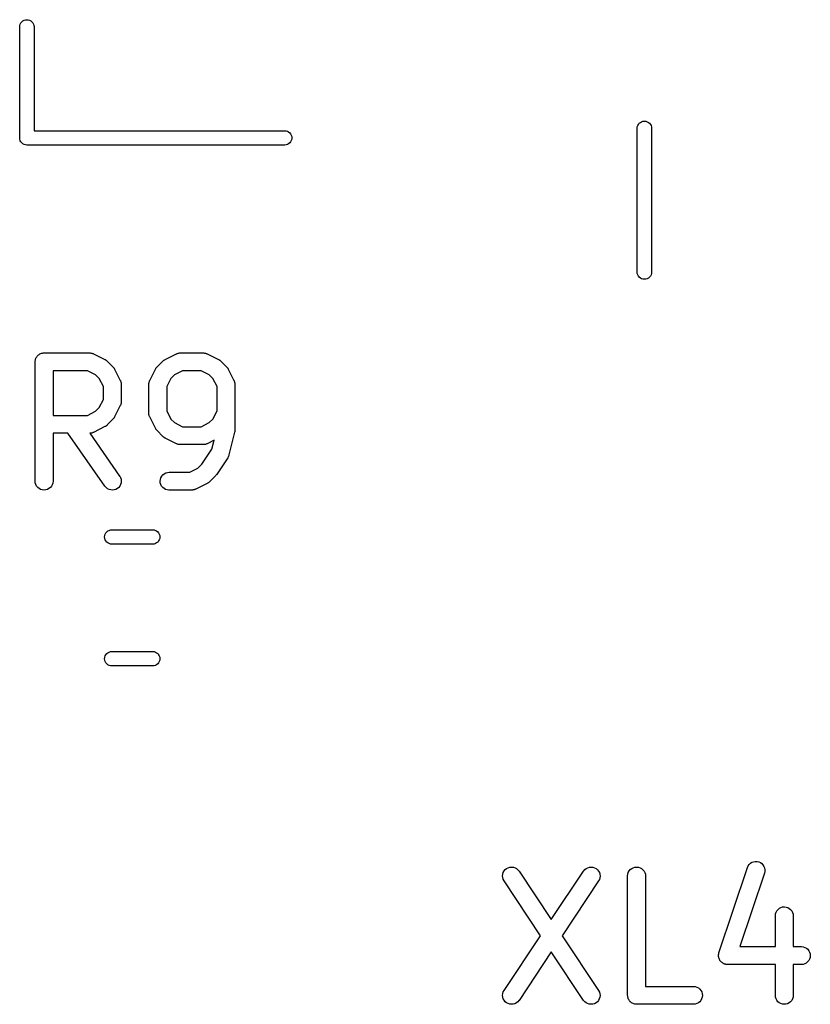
# Model space of a CAD drawing. Extents: x 0.02 to 3.89, y 0.07 to 3.88.
# Tile 30 of 172: x 1.96 to 2.22, y 1.06 to 1.38. Entities that reach past the tile are written whole.
import ezdxf

# ---------------------------------------------------------------- set-up
doc = ezdxf.new("R2010")
doc.units = 0
doc.header["$MEASUREMENT"] = 0
doc.layers.add('BLACK', color=7, linetype='CONTINUOUS')

msp = doc.modelspace()

# ---------------------------------------------------------------- linework, layer by layer
at = {"layer": 'BLACK', "linetype": 'CONTINUOUS'}
for p, q in [((1.95809, 1.38053), (1.95812, 1.38087)), ((1.95809, 1.34391), (1.95809, 1.38053)), ((1.95812, 1.38087), (1.95826, 1.38132)), ((1.95826, 1.38132), (1.95848, 1.38173)), ((1.95848, 1.38173), (1.95877, 1.38209)), ((1.95877, 1.38209), (1.95913, 1.38238)), ((1.95913, 1.38238), (1.95954, 1.3826)), ((1.95954, 1.3826), (1.95999, 1.38274)), ((1.95999, 1.38274), (1.96045, 1.38278)), ((1.96045, 1.38278), (1.96091, 1.38274)), ((1.96091, 1.38274), (1.96136, 1.3826)), ((1.96136, 1.3826), (1.96177, 1.38238)), ((1.96177, 1.38238), (1.96213, 1.38209)), ((1.96213, 1.38209), (1.96242, 1.38173)), ((1.96242, 1.38173), (1.96264, 1.38132)), ((1.96264, 1.38132), (1.96278, 1.38087)), ((1.96278, 1.38087), (1.96281, 1.38053)), ((1.96281, 1.38053), (1.96281, 1.34616)), ((2.16198, 1.34784), (2.1622, 1.34825)), ((2.1622, 1.34825), (2.16249, 1.34861)), ((2.16249, 1.34861), (2.16285, 1.34891)), ((2.16285, 1.34891), (2.16326, 1.34912)), ((2.16326, 1.34912), (2.16371, 1.34926)), ((2.16371, 1.34926), (2.16417, 1.34931)), ((2.16417, 1.34931), (2.16464, 1.34926)), ((2.16464, 1.34926), (2.16508, 1.34912)), ((2.16508, 1.34912), (2.16549, 1.34891)), ((2.16549, 1.34891), (2.16585, 1.34861)), ((2.16585, 1.34861), (2.16615, 1.34825)), ((2.16615, 1.34825), (2.16637, 1.34784)), ((1.96281, 1.34616), (2.0456, 1.34616)), ((2.0456, 1.34616), (2.04595, 1.34612)), ((2.04595, 1.34612), (2.0464, 1.34599)), ((2.0464, 1.34599), (2.04681, 1.34577)), ((2.04681, 1.34577), (2.04717, 1.34547)), ((2.04717, 1.34547), (2.04746, 1.34511)), ((2.04746, 1.34511), (2.04768, 1.3447)), ((2.04768, 1.3447), (2.04782, 1.34426)), ((2.16181, 1.34705), (2.16185, 1.34739)), ((2.16181, 1.29941), (2.16181, 1.34705)), ((2.16185, 1.34739), (2.16198, 1.34784)), ((2.16637, 1.34784), (2.1665, 1.34739)), ((2.1665, 1.34739), (2.16654, 1.34705)), ((2.16654, 1.34705), (2.16654, 1.29941)), ((1.95808, 1.3438), (1.95809, 1.34391)), ((1.95812, 1.34333), (1.95808, 1.3438)), ((1.95826, 1.34289), (1.95812, 1.34333)), ((1.95827, 1.34286), (1.95826, 1.34289)), ((1.95848, 1.34248), (1.95827, 1.34286)), ((1.95877, 1.34212), (1.95848, 1.34248)), ((1.95913, 1.34182), (1.95877, 1.34212)), ((1.95954, 1.3416), (1.95913, 1.34182)), ((1.95999, 1.34147), (1.95954, 1.3416)), ((1.96045, 1.34142), (1.95999, 1.34147)), ((1.96056, 1.34143), (1.96045, 1.34142)), ((2.0456, 1.34143), (1.96056, 1.34143)), ((2.04595, 1.34147), (2.0456, 1.34143)), ((2.0464, 1.3416), (2.04595, 1.34147)), ((2.04681, 1.34182), (2.0464, 1.3416)), ((2.04717, 1.34212), (2.04681, 1.34182)), ((2.04746, 1.34248), (2.04717, 1.34212)), ((2.04768, 1.34289), (2.04746, 1.34248)), ((2.04782, 1.34333), (2.04768, 1.34289)), ((2.04782, 1.34426), (2.04786, 1.3438)), ((2.04786, 1.3438), (2.04782, 1.34333)), ((2.16185, 1.29906), (2.16181, 1.29941)), ((2.16654, 1.29941), (2.1665, 1.29906)), ((2.16198, 1.29862), (2.16185, 1.29906)), ((2.1622, 1.29821), (2.16198, 1.29862)), ((2.16249, 1.29785), (2.1622, 1.29821)), ((2.16285, 1.29755), (2.16249, 1.29785)), ((2.16326, 1.29733), (2.16285, 1.29755)), ((2.16371, 1.2972), (2.16326, 1.29733)), ((2.16417, 1.29715), (2.16371, 1.2972)), ((2.16464, 1.2972), (2.16417, 1.29715)), ((2.16508, 1.29733), (2.16464, 1.2972)), ((2.16549, 1.29755), (2.16508, 1.29733)), ((2.16585, 1.29785), (2.16549, 1.29755)), ((2.16615, 1.29821), (2.16585, 1.29785)), ((2.16637, 1.29862), (2.16615, 1.29821)), ((2.1665, 1.29906), (2.16637, 1.29862)), ((1.96319, 1.26996), (1.96322, 1.27024)), ((1.96322, 1.27024), (1.96325, 1.27052)), ((1.96325, 1.27054), (1.96333, 1.2708)), ((1.96325, 1.27053), (1.96325, 1.27054)), ((1.96325, 1.27052), (1.96325, 1.27053)), ((1.96333, 1.2708), (1.96342, 1.27107)), ((1.96342, 1.27109), (1.96356, 1.27133)), ((1.96342, 1.27108), (1.96342, 1.27109)), ((1.96342, 1.27107), (1.96342, 1.27108)), ((1.96356, 1.27133), (1.96369, 1.27157)), ((1.96369, 1.27157), (1.9637, 1.27158)), ((1.9637, 1.27159), (1.96388, 1.2718)), ((1.9637, 1.27158), (1.9637, 1.27159)), ((1.96388, 1.2718), (1.96406, 1.27202)), ((1.96406, 1.27202), (1.96407, 1.27202)), ((1.96407, 1.27203), (1.96429, 1.2722)), ((1.96407, 1.27202), (1.96407, 1.27203)), ((1.96429, 1.2722), (1.9645, 1.27238)), ((1.9645, 1.27238), (1.96451, 1.27239)), ((1.96451, 1.27239), (1.96452, 1.27239)), ((1.96452, 1.27239), (1.96477, 1.27252)), ((1.96477, 1.27252), (1.96501, 1.27265)), ((1.96501, 1.27265), (1.96502, 1.27265)), ((1.96502, 1.27265), (1.96503, 1.27266)), ((1.96503, 1.27266), (1.9653, 1.27274)), ((1.9653, 1.27274), (1.96556, 1.27282)), ((1.96556, 1.27282), (1.96557, 1.27282)), ((1.96557, 1.27282), (1.96558, 1.27282)), ((1.96558, 1.27282), (1.96586, 1.27285)), ((1.96586, 1.27285), (1.96614, 1.27287)), ((1.96614, 1.27287), (1.98114, 1.27287)), ((1.98114, 1.27287), (1.98118, 1.27287)), ((1.98118, 1.27287), (1.98126, 1.27286)), ((1.98126, 1.27286), (1.98135, 1.27287)), ((1.98135, 1.27287), (1.98155, 1.27283)), ((1.98155, 1.27283), (1.98175, 1.27281)), ((1.98175, 1.27281), (1.98183, 1.27278)), ((1.98183, 1.27278), (1.98192, 1.27277)), ((1.98192, 1.27277), (1.98211, 1.2727)), ((1.98211, 1.2727), (1.9823, 1.27264)), ((1.9823, 1.27264), (1.98238, 1.27259)), ((1.98238, 1.27259), (1.98246, 1.27256)), ((1.98246, 1.27256), (1.98621, 1.27069)), ((1.98621, 1.27069), (1.98624, 1.27067)), ((1.98624, 1.27067), (1.98638, 1.27058)), ((1.98638, 1.27058), (1.98653, 1.2705)), ((1.98653, 1.2705), (1.98662, 1.27042)), ((1.98662, 1.27042), (1.98673, 1.27036)), ((1.98673, 1.27036), (1.98685, 1.27024)), ((1.98685, 1.27024), (1.98697, 1.27014)), ((1.98697, 1.27014), (1.98885, 1.26826)), ((2.00342, 1.26826), (2.00529, 1.27014)), ((2.00529, 1.27014), (2.00532, 1.27016)), ((2.00532, 1.27016), (2.00545, 1.27027)), ((2.00545, 1.27027), (2.00557, 1.27038)), ((2.00557, 1.27038), (2.00568, 1.27045)), ((2.00568, 1.27045), (2.00577, 1.27052)), ((2.00577, 1.27052), (2.00592, 1.2706)), ((2.00592, 1.2706), (2.00606, 1.27069)), ((2.00606, 1.27069), (2.00981, 1.27256)), ((2.00981, 1.27256), (2.00985, 1.27258)), ((2.00985, 1.27258), (2.00993, 1.27261)), ((2.00993, 1.27261), (2.01001, 1.27265)), ((2.01001, 1.27265), (2.0102, 1.27271)), ((2.0102, 1.27271), (2.01039, 1.27278)), ((2.01039, 1.27278), (2.01048, 1.27279)), ((2.01048, 1.27279), (2.01056, 1.27282)), ((2.01056, 1.27282), (2.01076, 1.27284)), ((2.01076, 1.27284), (2.01096, 1.27287)), ((2.01096, 1.27287), (2.01105, 1.27287)), ((2.01105, 1.27287), (2.01113, 1.27287)), ((2.01113, 1.27287), (2.01863, 1.27287)), ((2.01863, 1.27287), (2.01867, 1.27287)), ((2.01867, 1.27287), (2.01876, 1.27286)), ((2.01876, 1.27286), (2.01885, 1.27287)), ((2.01885, 1.27287), (2.01904, 1.27283)), ((2.01904, 1.27283), (2.01925, 1.27281)), ((2.01925, 1.27281), (2.01933, 1.27278)), ((2.01933, 1.27278), (2.01941, 1.27277)), ((2.01941, 1.27277), (2.0196, 1.2727)), ((2.0196, 1.2727), (2.01979, 1.27264)), ((2.01979, 1.27264), (2.01987, 1.27259)), ((2.01987, 1.27259), (2.01995, 1.27256)), ((2.01995, 1.27256), (2.0237, 1.27069)), ((2.0237, 1.27069), (2.02374, 1.27067)), ((2.02374, 1.27067), (2.02388, 1.27058)), ((2.02388, 1.27058), (2.02402, 1.2705)), ((2.02402, 1.2705), (2.02412, 1.27042)), ((2.02412, 1.27042), (2.02422, 1.27036)), ((2.02422, 1.27036), (2.02434, 1.27024)), ((2.02434, 1.27024), (2.02447, 1.27014)), ((2.02447, 1.27014), (2.02634, 1.26826)), ((1.96319, 1.26994), (1.96319, 1.26996)), ((1.96319, 1.26992), (1.96319, 1.26994)), ((1.96319, 1.26994), (1.96319, 1.26994)), ((1.96319, 1.26994), (1.96319, 1.26994)), ((1.96319, 1.23055), (1.96319, 1.26992)), ((1.96909, 1.26697), (1.96909, 1.25225)), ((1.98044, 1.26697), (1.96909, 1.26697)), ((1.98314, 1.26562), (1.98044, 1.26697)), ((1.98885, 1.26826), (1.98888, 1.26823)), ((1.98888, 1.26823), (1.98898, 1.2681)), ((1.98898, 1.2681), (1.98909, 1.26798)), ((1.98909, 1.26798), (1.98916, 1.26788)), ((1.98916, 1.26788), (1.98924, 1.26778)), ((1.98924, 1.26778), (1.98931, 1.26763)), ((1.98931, 1.26763), (1.9894, 1.26749)), ((1.9894, 1.26749), (1.99128, 1.26374)), ((2.00099, 1.26374), (2.00287, 1.26749)), ((2.00287, 1.26749), (2.00289, 1.26753)), ((2.00289, 1.26753), (2.00298, 1.26767)), ((2.00298, 1.26767), (2.00305, 1.26782)), ((2.00305, 1.26782), (2.00313, 1.26791)), ((2.00313, 1.26791), (2.0032, 1.26801)), ((2.0032, 1.26801), (2.00331, 1.26813)), ((2.00331, 1.26813), (2.00342, 1.26826)), ((2.01183, 1.26697), (2.00913, 1.26562)), ((2.01793, 1.26697), (2.01183, 1.26697)), ((2.02063, 1.26562), (2.01793, 1.26697)), ((2.02634, 1.26826), (2.02637, 1.26823)), ((2.02637, 1.26823), (2.02648, 1.2681)), ((2.02648, 1.2681), (2.02659, 1.26798)), ((2.02659, 1.26798), (2.02666, 1.26788)), ((2.02666, 1.26788), (2.02673, 1.26778)), ((2.02673, 1.26778), (2.02681, 1.26763)), ((2.02681, 1.26763), (2.0269, 1.26749)), ((2.0269, 1.26749), (2.02877, 1.26374)), ((1.98433, 1.26442), (1.98314, 1.26562)), ((1.98568, 1.26173), (1.98433, 1.26442)), ((1.99128, 1.26374), (1.99129, 1.26371)), ((1.99129, 1.26371), (1.99132, 1.26362)), ((1.99132, 1.26362), (1.99137, 1.26355)), ((1.99137, 1.26355), (1.99142, 1.26335)), ((2.00086, 1.26339), (2.00092, 1.26359)), ((2.00092, 1.26359), (2.00096, 1.26366)), ((2.00096, 1.26366), (2.00099, 1.26374)), ((2.00793, 1.26442), (2.00659, 1.26173)), ((2.00913, 1.26562), (2.00793, 1.26442)), ((2.02183, 1.26442), (2.02063, 1.26562)), ((2.02318, 1.26173), (2.02183, 1.26442)), ((2.02877, 1.26374), (2.02879, 1.26371)), ((2.02879, 1.26371), (2.02882, 1.26362)), ((2.02882, 1.26362), (2.02886, 1.26355)), ((2.02886, 1.26355), (2.02892, 1.26335)), ((1.98568, 1.2575), (1.98568, 1.26173)), ((1.99142, 1.26335), (1.99149, 1.26317)), ((1.99149, 1.26317), (1.99151, 1.26308)), ((1.99151, 1.26308), (1.99153, 1.263)), ((1.99153, 1.263), (1.99155, 1.2628)), ((1.99155, 1.2628), (1.99158, 1.2626)), ((1.99158, 1.2626), (1.99158, 1.26251)), ((1.99158, 1.26251), (1.99159, 1.26242)), ((1.99159, 1.26242), (1.99159, 1.2568)), ((2.00068, 1.26246), (2.00069, 1.26255)), ((2.00068, 1.26242), (2.00068, 1.26246)), ((2.00068, 1.25305), (2.00068, 1.26242)), ((2.00069, 1.26264), (2.00072, 1.26284)), ((2.00069, 1.26255), (2.00069, 1.26264)), ((2.00072, 1.26284), (2.00075, 1.26304)), ((2.00075, 1.26304), (2.00077, 1.26312)), ((2.00077, 1.26312), (2.00079, 1.26321)), ((2.00079, 1.26321), (2.00086, 1.26339)), ((2.00659, 1.26173), (2.00659, 1.25375)), ((2.02318, 1.25375), (2.02318, 1.26173)), ((2.02892, 1.26335), (2.02899, 1.26317)), ((2.02899, 1.26317), (2.029, 1.26308)), ((2.029, 1.26308), (2.02903, 1.263)), ((2.02903, 1.263), (2.02905, 1.2628)), ((2.02905, 1.2628), (2.02908, 1.2626)), ((2.02908, 1.2626), (2.02907, 1.26251)), ((2.02907, 1.26251), (2.02908, 1.26242)), ((2.02908, 1.26242), (2.02908, 1.24742)), ((1.98433, 1.2548), (1.98568, 1.2575)), ((1.98314, 1.2536), (1.98433, 1.2548)), ((1.99128, 1.25548), (1.9894, 1.25173)), ((1.99131, 1.25556), (1.99128, 1.25548)), ((1.99135, 1.25564), (1.99131, 1.25556)), ((1.99141, 1.25583), (1.99135, 1.25564)), ((1.99148, 1.25602), (1.99141, 1.25583)), ((1.9915, 1.2561), (1.99148, 1.25602)), ((1.99152, 1.25618), (1.9915, 1.2561)), ((1.99155, 1.25639), (1.99152, 1.25618)), ((1.99158, 1.25658), (1.99155, 1.25639)), ((1.99159, 1.25676), (1.99158, 1.25667)), ((1.99158, 1.25667), (1.99158, 1.25658)), ((1.99159, 1.2568), (1.99159, 1.25676)), ((2.00659, 1.25375), (2.00793, 1.25105)), ((2.02183, 1.25105), (2.02318, 1.25375)), ((1.96909, 1.25225), (1.98044, 1.25225)), ((1.98044, 1.25225), (1.98314, 1.2536)), ((1.98885, 1.25096), (1.98697, 1.24909)), ((1.98895, 1.25109), (1.98885, 1.25096)), ((1.98907, 1.25121), (1.98895, 1.25109)), ((1.98914, 1.25131), (1.98907, 1.25121)), ((1.98921, 1.25141), (1.98914, 1.25131)), ((1.98929, 1.25155), (1.98921, 1.25141)), ((1.98938, 1.25169), (1.98929, 1.25155)), ((1.9894, 1.25173), (1.98938, 1.25169)), ((2.00069, 1.25296), (2.00068, 1.25305)), ((2.00069, 1.25288), (2.00069, 1.25296)), ((2.00072, 1.25268), (2.00069, 1.25288)), ((2.00074, 1.25248), (2.00072, 1.25268)), ((2.00076, 1.25239), (2.00074, 1.25248)), ((2.00078, 1.25231), (2.00076, 1.25239)), ((2.00084, 1.25212), (2.00078, 1.25231)), ((2.0009, 1.25192), (2.00084, 1.25212)), ((2.00094, 1.25185), (2.0009, 1.25192)), ((2.00097, 1.25177), (2.00094, 1.25185)), ((2.00099, 1.25173), (2.00097, 1.25177)), ((2.00287, 1.24798), (2.00099, 1.25173)), ((2.00793, 1.25105), (2.00913, 1.24985)), ((2.02063, 1.24985), (2.02183, 1.25105)), ((1.98621, 1.24853), (1.98246, 1.24666)), ((1.98635, 1.24862), (1.98621, 1.24853)), ((1.98649, 1.2487), (1.98635, 1.24862)), ((1.98659, 1.24877), (1.98649, 1.2487)), ((1.98669, 1.24884), (1.98659, 1.24877)), ((1.98681, 1.24895), (1.98669, 1.24884)), ((1.98694, 1.24906), (1.98681, 1.24895)), ((1.98697, 1.24909), (1.98694, 1.24906)), ((2.00296, 1.24784), (2.00287, 1.24798)), ((2.00303, 1.24769), (2.00296, 1.24784)), ((2.00311, 1.2476), (2.00303, 1.24769)), ((2.00317, 1.24749), (2.00311, 1.2476)), ((2.00329, 1.24737), (2.00317, 1.24749)), ((2.00339, 1.24724), (2.00329, 1.24737)), ((2.00342, 1.24721), (2.00339, 1.24724)), ((2.00913, 1.24985), (2.01183, 1.2485)), ((2.01183, 1.2485), (2.01793, 1.2485)), ((2.01793, 1.2485), (2.02063, 1.24985)), ((2.02908, 1.24728), (2.02904, 1.24704)), ((2.02908, 1.24742), (2.02908, 1.24738)), ((2.02908, 1.24738), (2.02908, 1.24733)), ((2.02908, 1.24733), (2.02908, 1.24728)), ((1.97397, 1.24635), (1.96909, 1.24635)), ((1.96909, 1.24635), (1.96909, 1.23055)), ((1.98622, 1.22886), (1.97397, 1.24635)), ((1.98122, 1.24636), (1.98118, 1.24635)), ((1.98118, 1.24635), (1.99105, 1.23225)), ((1.98131, 1.24635), (1.98122, 1.24636)), ((1.98151, 1.24638), (1.98131, 1.24635)), ((1.98171, 1.2464), (1.98151, 1.24638)), ((1.98179, 1.24643), (1.98171, 1.2464)), ((1.98188, 1.24644), (1.98179, 1.24643)), ((1.98207, 1.24651), (1.98188, 1.24644)), ((1.98226, 1.24657), (1.98207, 1.24651)), ((1.98234, 1.24661), (1.98226, 1.24657)), ((1.98242, 1.24664), (1.98234, 1.24661)), ((1.98246, 1.24666), (1.98242, 1.24664)), ((2.00529, 1.24534), (2.00342, 1.24721)), ((2.00542, 1.24523), (2.00529, 1.24534)), ((2.00554, 1.24512), (2.00542, 1.24523)), ((2.00565, 1.24505), (2.00554, 1.24512)), ((2.00574, 1.24497), (2.00565, 1.24505)), ((2.00589, 1.24489), (2.00574, 1.24497)), ((2.00603, 1.2448), (2.00589, 1.24489)), ((2.00606, 1.24478), (2.00603, 1.2448)), ((2.00981, 1.24291), (2.00606, 1.24478)), ((2.02224, 1.24406), (2.01995, 1.24291)), ((2.02152, 1.24114), (2.02224, 1.24406)), ((2.029, 1.24671), (2.02712, 1.23921)), ((2.02902, 1.24681), (2.029, 1.24676)), ((2.029, 1.24676), (2.029, 1.24671)), ((2.02904, 1.24704), (2.02902, 1.24681)), ((2.00989, 1.24288), (2.00981, 1.24291)), ((2.00997, 1.24284), (2.00989, 1.24288)), ((2.01016, 1.24278), (2.00997, 1.24284)), ((2.01035, 1.2427), (2.01016, 1.24278)), ((2.01044, 1.24269), (2.01035, 1.2427)), ((2.01052, 1.24266), (2.01044, 1.24269)), ((2.01072, 1.24264), (2.01052, 1.24266)), ((2.01092, 1.24261), (2.01072, 1.24264)), ((2.011, 1.24261), (2.01092, 1.24261)), ((2.01109, 1.2426), (2.011, 1.24261)), ((2.01113, 1.2426), (2.01109, 1.2426)), ((2.01863, 1.2426), (2.01113, 1.2426)), ((2.01821, 1.23618), (2.02152, 1.24114)), ((2.01872, 1.24261), (2.01863, 1.2426)), ((2.0188, 1.2426), (2.01872, 1.24261)), ((2.019, 1.24263), (2.0188, 1.2426)), ((2.0192, 1.24265), (2.019, 1.24263)), ((2.01929, 1.24268), (2.0192, 1.24265)), ((2.01937, 1.24269), (2.01929, 1.24268)), ((2.01956, 1.24276), (2.01937, 1.24269)), ((2.01976, 1.24282), (2.01956, 1.24276)), ((2.01983, 1.24286), (2.01976, 1.24282)), ((2.01991, 1.24289), (2.01983, 1.24286)), ((2.01995, 1.24291), (2.01991, 1.24289)), ((2.02671, 1.23829), (2.02296, 1.23266)), ((2.02681, 1.23846), (2.02671, 1.23829)), ((2.02691, 1.23863), (2.02681, 1.23846)), ((2.02694, 1.23872), (2.02691, 1.23863)), ((2.02698, 1.2388), (2.02694, 1.23872)), ((2.02704, 1.23899), (2.02698, 1.2388)), ((2.02711, 1.23917), (2.02704, 1.23899)), ((2.02712, 1.23921), (2.02711, 1.23917)), ((2.01418, 1.2335), (2.01688, 1.23485)), ((2.01688, 1.23485), (2.01821, 1.23618)), ((1.99105, 1.23225), (1.99108, 1.23221)), ((1.99108, 1.23221), (1.99135, 1.23171)), ((1.99135, 1.23171), (1.99153, 1.23116)), ((1.99153, 1.23116), (1.99159, 1.23058)), ((2.00443, 1.23057), (2.00449, 1.23115)), ((2.00449, 1.23115), (2.00466, 1.2317)), ((2.00466, 1.2317), (2.00493, 1.2322)), ((2.00493, 1.2322), (2.0053, 1.23265)), ((2.0053, 1.23265), (2.00575, 1.23301)), ((2.00575, 1.23301), (2.00626, 1.23328)), ((2.00626, 1.23328), (2.00681, 1.23345)), ((2.00681, 1.23345), (2.00738, 1.2335)), ((2.00738, 1.2335), (2.01418, 1.2335)), ((2.02259, 1.23221), (2.02072, 1.23034)), ((2.02276, 1.23242), (2.02259, 1.23221)), ((2.02294, 1.23263), (2.02276, 1.23242)), ((2.02296, 1.23266), (2.02294, 1.23263)), ((2.02296, 1.23266), (2.02296, 1.23266)), ((2.02296, 1.23266), (2.02296, 1.23266)), ((2.02296, 1.23266), (2.02296, 1.23266)), ((1.96324, 1.22998), (1.96319, 1.23055)), ((1.96341, 1.22943), (1.96324, 1.22998)), ((1.96368, 1.22892), (1.96341, 1.22943)), ((1.96404, 1.22847), (1.96368, 1.22892)), ((1.96449, 1.2281), (1.96404, 1.22847)), ((1.96499, 1.22783), (1.96449, 1.2281)), ((1.96554, 1.22766), (1.96499, 1.22783)), ((1.96724, 1.22781), (1.96669, 1.22765)), ((1.96775, 1.22808), (1.96724, 1.22781)), ((1.9682, 1.22844), (1.96775, 1.22808)), ((1.96857, 1.22888), (1.9682, 1.22844)), ((1.96885, 1.22939), (1.96857, 1.22888)), ((1.96903, 1.22994), (1.96885, 1.22939)), ((1.96909, 1.23051), (1.96903, 1.22994)), ((1.96909, 1.23055), (1.96909, 1.23051)), ((1.98659, 1.22842), (1.98622, 1.22886)), ((1.98704, 1.22806), (1.98659, 1.22842)), ((1.98756, 1.2278), (1.98704, 1.22806)), ((1.98811, 1.22765), (1.98756, 1.2278)), ((1.98981, 1.22784), (1.98926, 1.22767)), ((1.99031, 1.22812), (1.98981, 1.22784)), ((1.99075, 1.22849), (1.99031, 1.22812)), ((1.99111, 1.22894), (1.99075, 1.22849)), ((1.99138, 1.22946), (1.99111, 1.22894)), ((1.99154, 1.23001), (1.99138, 1.22946)), ((1.99159, 1.23058), (1.99154, 1.23001)), ((2.00448, 1.23), (2.00443, 1.23057)), ((2.00465, 1.22945), (2.00448, 1.23)), ((2.00491, 1.22894), (2.00465, 1.22945)), ((2.00527, 1.22849), (2.00491, 1.22894)), ((2.00571, 1.22812), (2.00527, 1.22849)), ((2.00622, 1.22784), (2.00571, 1.22812)), ((2.00677, 1.22766), (2.00622, 1.22784)), ((2.01581, 1.22776), (2.01562, 1.22769)), ((2.01601, 1.22782), (2.01581, 1.22776)), ((2.01608, 1.22786), (2.01601, 1.22782)), ((2.01617, 1.22789), (2.01608, 1.22786)), ((2.0162, 1.22791), (2.01617, 1.22789)), ((2.01995, 1.22979), (2.0162, 1.22791)), ((2.02009, 1.22987), (2.01995, 1.22979)), ((2.02024, 1.22995), (2.02009, 1.22987)), ((2.02034, 1.23003), (2.02024, 1.22995)), ((2.02044, 1.23009), (2.02034, 1.23003)), ((2.02056, 1.23021), (2.02044, 1.23009)), ((2.02069, 1.23031), (2.02056, 1.23021)), ((2.02072, 1.23034), (2.02069, 1.23031)), ((1.96612, 1.2276), (1.96554, 1.22766)), ((1.96669, 1.22765), (1.96612, 1.2276)), ((1.98869, 1.2276), (1.98811, 1.22765)), ((1.98926, 1.22767), (1.98869, 1.2276)), ((2.00734, 1.2276), (2.00677, 1.22766)), ((2.00738, 1.2276), (2.00734, 1.2276)), ((2.01488, 1.2276), (2.00738, 1.2276)), ((2.01497, 1.22761), (2.01488, 1.2276)), ((2.01506, 1.2276), (2.01497, 1.22761)), ((2.01525, 1.22764), (2.01506, 1.2276)), ((2.01546, 1.22766), (2.01525, 1.22764)), ((2.01554, 1.22768), (2.01546, 1.22766)), ((2.01562, 1.22769), (2.01554, 1.22768)), ((1.98608, 1.21214), (1.98613, 1.2126)), ((1.98613, 1.21168), (1.98608, 1.21214)), ((1.98613, 1.2126), (1.98626, 1.21305)), ((1.98626, 1.21123), (1.98613, 1.21168)), ((1.98626, 1.21305), (1.98648, 1.21346)), ((1.98648, 1.21346), (1.98678, 1.21382)), ((1.98678, 1.21382), (1.98714, 1.21412)), ((1.98714, 1.21412), (1.98755, 1.21433)), ((1.98755, 1.21433), (1.98799, 1.21447)), ((1.98799, 1.21447), (1.98834, 1.2145)), ((1.98834, 1.2145), (2.00206, 1.2145)), ((2.00206, 1.2145), (2.0024, 1.21447)), ((2.0024, 1.21447), (2.00285, 1.21433)), ((2.00285, 1.21433), (2.00326, 1.21412)), ((2.00326, 1.21412), (2.00362, 1.21382)), ((2.00362, 1.21382), (2.00391, 1.21346)), ((2.00391, 1.21346), (2.00413, 1.21305)), ((2.00413, 1.21305), (2.00427, 1.2126)), ((2.00427, 1.21168), (2.00413, 1.21123)), ((2.00427, 1.2126), (2.00431, 1.21214)), ((2.00431, 1.21214), (2.00427, 1.21168)), ((1.98648, 1.21082), (1.98626, 1.21123)), ((1.98678, 1.21046), (1.98648, 1.21082)), ((1.98714, 1.21017), (1.98678, 1.21046)), ((1.98755, 1.20995), (1.98714, 1.21017)), ((1.98799, 1.20981), (1.98755, 1.20995)), ((1.98834, 1.20978), (1.98799, 1.20981)), ((2.00206, 1.20978), (1.98834, 1.20978)), ((2.0024, 1.20981), (2.00206, 1.20978)), ((2.00285, 1.20995), (2.0024, 1.20981)), ((2.00326, 1.21017), (2.00285, 1.20995)), ((2.00362, 1.21046), (2.00326, 1.21017)), ((2.00391, 1.21082), (2.00362, 1.21046)), ((2.00413, 1.21123), (2.00391, 1.21082)), ((1.98613, 1.17245), (1.98626, 1.17289)), ((1.98626, 1.17289), (1.98648, 1.1733)), ((1.98648, 1.1733), (1.98678, 1.17366)), ((1.98678, 1.17366), (1.98714, 1.17396)), ((1.98714, 1.17396), (1.98755, 1.17418)), ((1.98755, 1.17418), (1.98799, 1.17431)), ((1.98799, 1.17431), (1.98834, 1.17435)), ((1.98834, 1.17435), (2.00206, 1.17435)), ((2.00206, 1.17435), (2.0024, 1.17431)), ((2.0024, 1.17431), (2.00285, 1.17418)), ((2.00285, 1.17418), (2.00326, 1.17396)), ((2.00326, 1.17396), (2.00362, 1.17366)), ((2.00362, 1.17366), (2.00391, 1.1733)), ((2.00391, 1.1733), (2.00413, 1.17289)), ((2.00413, 1.17289), (2.00427, 1.17245)), ((1.98608, 1.17198), (1.98613, 1.17245)), ((1.98613, 1.17152), (1.98608, 1.17198)), ((1.98626, 1.17108), (1.98613, 1.17152)), ((1.98648, 1.17067), (1.98626, 1.17108)), ((1.98678, 1.17031), (1.98648, 1.17067)), ((1.98714, 1.17001), (1.98678, 1.17031)), ((1.98755, 1.16979), (1.98714, 1.17001)), ((1.98799, 1.16966), (1.98755, 1.16979)), ((1.98834, 1.16962), (1.98799, 1.16966)), ((2.00206, 1.16962), (1.98834, 1.16962)), ((2.0024, 1.16966), (2.00206, 1.16962)), ((2.00285, 1.16979), (2.0024, 1.16966)), ((2.00326, 1.17001), (2.00285, 1.16979)), ((2.00362, 1.17031), (2.00326, 1.17001)), ((2.00391, 1.17067), (2.00362, 1.17031)), ((2.00413, 1.17108), (2.00391, 1.17067)), ((2.00427, 1.17152), (2.00413, 1.17108)), ((2.00427, 1.17245), (2.00431, 1.17198)), ((2.00431, 1.17198), (2.00427, 1.17152)), ((2.19877, 1.10414), (2.19919, 1.10453)), ((2.19919, 1.10453), (2.19968, 1.10483)), ((2.19968, 1.10483), (2.20022, 1.10503)), ((2.20022, 1.10503), (2.20079, 1.10512)), ((2.20079, 1.10512), (2.20137, 1.1051)), ((2.20137, 1.1051), (2.20193, 1.10497)), ((2.20193, 1.10497), (2.20245, 1.10473)), ((2.20245, 1.10473), (2.20292, 1.1044)), ((2.20292, 1.1044), (2.20332, 1.10397)), ((2.11747, 1.10091), (2.11764, 1.10146)), ((2.11764, 1.10146), (2.11792, 1.10196)), ((2.11792, 1.10196), (2.11829, 1.10241)), ((2.11829, 1.10241), (2.11874, 1.10277)), ((2.11874, 1.10277), (2.11925, 1.10304)), ((2.11925, 1.10304), (2.1198, 1.1032)), ((2.1198, 1.1032), (2.12038, 1.10325)), ((2.12038, 1.10325), (2.12095, 1.10319)), ((2.12095, 1.10319), (2.1215, 1.10302)), ((2.1215, 1.10302), (2.12201, 1.10275)), ((2.12201, 1.10275), (2.12245, 1.10238)), ((2.12245, 1.10238), (2.12282, 1.10194)), ((2.12282, 1.10194), (2.13348, 1.08594)), ((2.13348, 1.08594), (2.14415, 1.10194)), ((2.14415, 1.10194), (2.14417, 1.10197)), ((2.14417, 1.10197), (2.14454, 1.10241)), ((2.14454, 1.10241), (2.14499, 1.10277)), ((2.14499, 1.10277), (2.1455, 1.10304)), ((2.1455, 1.10304), (2.14606, 1.1032)), ((2.14606, 1.1032), (2.14663, 1.10325)), ((2.14663, 1.10325), (2.1472, 1.10319)), ((2.1472, 1.10319), (2.14776, 1.10302)), ((2.14776, 1.10302), (2.14826, 1.10275)), ((2.14826, 1.10275), (2.14871, 1.10238)), ((2.14871, 1.10238), (2.14907, 1.10193)), ((2.14907, 1.10193), (2.14934, 1.10142)), ((2.14934, 1.10142), (2.1495, 1.10087)), ((2.15872, 1.10091), (2.15889, 1.10146)), ((2.15889, 1.10146), (2.15917, 1.10197)), ((2.15917, 1.10197), (2.15954, 1.10241)), ((2.15954, 1.10241), (2.15999, 1.10277)), ((2.15999, 1.10277), (2.1605, 1.10304)), ((2.1605, 1.10304), (2.16105, 1.1032)), ((2.16105, 1.1032), (2.16163, 1.10325)), ((2.16163, 1.10325), (2.1622, 1.10319)), ((2.1622, 1.10319), (2.16275, 1.10302)), ((2.16275, 1.10302), (2.16326, 1.10275)), ((2.16326, 1.10275), (2.1637, 1.10238)), ((2.1637, 1.10238), (2.16406, 1.10193)), ((2.16406, 1.10193), (2.16433, 1.10143)), ((2.16433, 1.10143), (2.1645, 1.10087)), ((2.1888, 1.07499), (2.19817, 1.10311)), ((2.20378, 1.10124), (2.1957, 1.07701)), ((2.19817, 1.10311), (2.19819, 1.10315)), ((2.19819, 1.10315), (2.19843, 1.10367)), ((2.19843, 1.10367), (2.19877, 1.10414)), ((2.20332, 1.10397), (2.20362, 1.10349)), ((2.20362, 1.10349), (2.20382, 1.10295)), ((2.2039, 1.1018), (2.20378, 1.10124)), ((2.20382, 1.10295), (2.20392, 1.10238)), ((2.20392, 1.10238), (2.2039, 1.1018)), ((2.11741, 1.10034), (2.11747, 1.10091)), ((2.11746, 1.09976), (2.11741, 1.10034)), ((2.11762, 1.09921), (2.11746, 1.09976)), ((2.11788, 1.0987), (2.11762, 1.09921)), ((2.1179, 1.09866), (2.11788, 1.0987)), ((2.12993, 1.08061), (2.1179, 1.09866)), ((2.14906, 1.09866), (2.13703, 1.08061)), ((2.14933, 1.09917), (2.14906, 1.09866)), ((2.1495, 1.09972), (2.14933, 1.09917)), ((2.1495, 1.10087), (2.14956, 1.1003)), ((2.14956, 1.1003), (2.1495, 1.09972)), ((2.15865, 1.10034), (2.15872, 1.10091)), ((2.15865, 1.1003), (2.15865, 1.10034)), ((2.15865, 1.06093), (2.15865, 1.1003)), ((2.1645, 1.10087), (2.16456, 1.1003)), ((2.16456, 1.1003), (2.16456, 1.06388)), ((2.20746, 1.08779), (2.20763, 1.08834)), ((2.20763, 1.08834), (2.20791, 1.08884)), ((2.20791, 1.08884), (2.20828, 1.08929)), ((2.20828, 1.08929), (2.20873, 1.08965)), ((2.20873, 1.08965), (2.20924, 1.08991)), ((2.20924, 1.08991), (2.2098, 1.09008)), ((2.2098, 1.09008), (2.21037, 1.09013)), ((2.21037, 1.09013), (2.21094, 1.09007)), ((2.21094, 1.09007), (2.21149, 1.0899)), ((2.21149, 1.0899), (2.212, 1.08962)), ((2.212, 1.08962), (2.21244, 1.08926)), ((2.21244, 1.08926), (2.21281, 1.08881)), ((2.21281, 1.08881), (2.21308, 1.0883)), ((2.21308, 1.0883), (2.21325, 1.08775)), ((2.2074, 1.08722), (2.20746, 1.08779)), ((2.2074, 1.08718), (2.2074, 1.08722)), ((2.2074, 1.07701), (2.2074, 1.08718)), ((2.21325, 1.08775), (2.2133, 1.08718)), ((2.2133, 1.08718), (2.2133, 1.07701)), ((2.1179, 1.06257), (2.12993, 1.08061)), ((2.13703, 1.08061), (2.14906, 1.06257)), ((2.13348, 1.07529), (2.12282, 1.05929)), ((2.14415, 1.05929), (2.13348, 1.07529)), ((2.1957, 1.07701), (2.2074, 1.07701)), ((2.2133, 1.07701), (2.21597, 1.07701)), ((2.21597, 1.07701), (2.21601, 1.07701)), ((2.21601, 1.07701), (2.21659, 1.07694)), ((2.21659, 1.07694), (2.21714, 1.07677)), ((2.21714, 1.07677), (2.21764, 1.07649)), ((2.21764, 1.07649), (2.21808, 1.07612)), ((2.21808, 1.07612), (2.21844, 1.07567)), ((2.21844, 1.07567), (2.21871, 1.07516)), ((2.21871, 1.07516), (2.21887, 1.07461)), ((2.18865, 1.07407), (2.18867, 1.07425)), ((2.18866, 1.07396), (2.18865, 1.07407)), ((2.18866, 1.07385), (2.18866, 1.07396)), ((2.18868, 1.07368), (2.18866, 1.07385)), ((2.18867, 1.07443), (2.1887, 1.07454)), ((2.18867, 1.07425), (2.18867, 1.07443)), ((2.1887, 1.0735), (2.18868, 1.07368)), ((2.1887, 1.07454), (2.18871, 1.07465)), ((2.18873, 1.07339), (2.1887, 1.0735)), ((2.18871, 1.07465), (2.18876, 1.07482)), ((2.18875, 1.07328), (2.18873, 1.07339)), ((2.18881, 1.07312), (2.18875, 1.07328)), ((2.18876, 1.07482), (2.1888, 1.07499)), ((2.18886, 1.07295), (2.18881, 1.07312)), ((2.18892, 1.07285), (2.18886, 1.07295)), ((2.18896, 1.07274), (2.18892, 1.07285)), ((2.18905, 1.07259), (2.18896, 1.07274)), ((2.18913, 1.07244), (2.18905, 1.07259)), ((2.1892, 1.07235), (2.18913, 1.07244)), ((2.18926, 1.07225), (2.1892, 1.07235)), ((2.18938, 1.07212), (2.18926, 1.07225)), ((2.18949, 1.07199), (2.18938, 1.07212)), ((2.18958, 1.07191), (2.18949, 1.07199)), ((2.18965, 1.07183), (2.18958, 1.07191)), ((2.21805, 1.07196), (2.21761, 1.07159)), ((2.21842, 1.0724), (2.21805, 1.07196)), ((2.2187, 1.07291), (2.21842, 1.0724)), ((2.21887, 1.07346), (2.2187, 1.07291)), ((2.21887, 1.07461), (2.21893, 1.07403)), ((2.21893, 1.07403), (2.21887, 1.07346)), ((2.1898, 1.07173), (2.18965, 1.07183)), ((2.18993, 1.07162), (2.1898, 1.07173)), ((2.19003, 1.07156), (2.18993, 1.07162)), ((2.19012, 1.0715), (2.19003, 1.07156)), ((2.19028, 1.07142), (2.19012, 1.0715)), ((2.19044, 1.07134), (2.19028, 1.07142)), ((2.19055, 1.07131), (2.19044, 1.07134)), ((2.19065, 1.07126), (2.19055, 1.07131)), ((2.19082, 1.07122), (2.19065, 1.07126)), ((2.19099, 1.07117), (2.19082, 1.07122)), ((2.1911, 1.07115), (2.19099, 1.07117)), ((2.19121, 1.07113), (2.1911, 1.07115)), ((2.19138, 1.07112), (2.19121, 1.07113)), ((2.19156, 1.0711), (2.19138, 1.07112)), ((2.1916, 1.0711), (2.19156, 1.0711)), ((2.2074, 1.0711), (2.1916, 1.0711)), ((2.2074, 1.06093), (2.2074, 1.0711)), ((2.21597, 1.0711), (2.2133, 1.0711)), ((2.2133, 1.0711), (2.2133, 1.06093)), ((2.21655, 1.07116), (2.21597, 1.0711)), ((2.2171, 1.07132), (2.21655, 1.07116)), ((2.21761, 1.07159), (2.2171, 1.07132)), ((2.11763, 1.06206), (2.1179, 1.06257)), ((2.14906, 1.06257), (2.14909, 1.06253)), ((2.14909, 1.06253), (2.14935, 1.06202)), ((2.16456, 1.06388), (2.18035, 1.06388)), ((2.18035, 1.06388), (2.18039, 1.06388)), ((2.18039, 1.06388), (2.18097, 1.06382)), ((2.18097, 1.06382), (2.18152, 1.06364)), ((2.18152, 1.06364), (2.18202, 1.06337)), ((2.18202, 1.06337), (2.18246, 1.063)), ((2.18246, 1.063), (2.18282, 1.06255)), ((2.18282, 1.06255), (2.18309, 1.06204)), ((2.11741, 1.06093), (2.11746, 1.06151)), ((2.11746, 1.06036), (2.11741, 1.06093)), ((2.11746, 1.06151), (2.11763, 1.06206)), ((2.11763, 1.05981), (2.11746, 1.06036)), ((2.1179, 1.0593), (2.11763, 1.05981)), ((2.11826, 1.05885), (2.1179, 1.0593)), ((2.1187, 1.05848), (2.11826, 1.05885)), ((2.12279, 1.05926), (2.12242, 1.05882)), ((2.12282, 1.05929), (2.12279, 1.05926)), ((2.14451, 1.05885), (2.14415, 1.05929)), ((2.14496, 1.05848), (2.14451, 1.05885)), ((2.14905, 1.05927), (2.14868, 1.05882)), ((2.14932, 1.05977), (2.14905, 1.05927)), ((2.1495, 1.06032), (2.14932, 1.05977)), ((2.14935, 1.06202), (2.14951, 1.06147)), ((2.14956, 1.06089), (2.1495, 1.06032)), ((2.14951, 1.06147), (2.14956, 1.06089)), ((2.15868, 1.06065), (2.15865, 1.06093)), ((2.1587, 1.06038), (2.15868, 1.06065)), ((2.15871, 1.06037), (2.1587, 1.06038)), ((2.15871, 1.06036), (2.15871, 1.06037)), ((2.15879, 1.06009), (2.15871, 1.06036)), ((2.15887, 1.05982), (2.15879, 1.06009)), ((2.15887, 1.05981), (2.15887, 1.05982)), ((2.15887, 1.0598), (2.15887, 1.05981)), ((2.15901, 1.05956), (2.15887, 1.0598)), ((2.15913, 1.05931), (2.15901, 1.05956)), ((2.15914, 1.05931), (2.15913, 1.05931)), ((2.15915, 1.0593), (2.15914, 1.05931)), ((2.15932, 1.05908), (2.15915, 1.0593)), ((2.1595, 1.05886), (2.15932, 1.05908)), ((2.15951, 1.05885), (2.1595, 1.05886)), ((2.1595, 1.05886), (2.1595, 1.05886)), ((2.15972, 1.05867), (2.15951, 1.05885)), ((2.1828, 1.05928), (2.18243, 1.05883)), ((2.18307, 1.05979), (2.1828, 1.05928)), ((2.18324, 1.06034), (2.18307, 1.05979)), ((2.18309, 1.06204), (2.18325, 1.06148)), ((2.18331, 1.06091), (2.18324, 1.06034)), ((2.18325, 1.06148), (2.18331, 1.06091)), ((2.20745, 1.06036), (2.2074, 1.06093)), ((2.20762, 1.0598), (2.20745, 1.06036)), ((2.20789, 1.0593), (2.20762, 1.0598)), ((2.20825, 1.05885), (2.20789, 1.0593)), ((2.2087, 1.05848), (2.20825, 1.05885)), ((2.21279, 1.05926), (2.21241, 1.05882)), ((2.21306, 1.05977), (2.21279, 1.05926)), ((2.21324, 1.06032), (2.21306, 1.05977)), ((2.2133, 1.06089), (2.21324, 1.06032)), ((2.2133, 1.06093), (2.2133, 1.06089)), ((2.11921, 1.05821), (2.1187, 1.05848)), ((2.11976, 1.05804), (2.11921, 1.05821)), ((2.12033, 1.05798), (2.11976, 1.05804)), ((2.12091, 1.05803), (2.12033, 1.05798)), ((2.12146, 1.05819), (2.12091, 1.05803)), ((2.12197, 1.05846), (2.12146, 1.05819)), ((2.12242, 1.05882), (2.12197, 1.05846)), ((2.14547, 1.05821), (2.14496, 1.05848)), ((2.14602, 1.05804), (2.14547, 1.05821)), ((2.14659, 1.05798), (2.14602, 1.05804)), ((2.14716, 1.05803), (2.14659, 1.05798)), ((2.14772, 1.05819), (2.14716, 1.05803)), ((2.14823, 1.05846), (2.14772, 1.05819)), ((2.14868, 1.05882), (2.14823, 1.05846)), ((2.15994, 1.05849), (2.15972, 1.05867)), ((2.15995, 1.05849), (2.15994, 1.05849)), ((2.15995, 1.05848), (2.15995, 1.05849)), ((2.1602, 1.05835), (2.15995, 1.05848)), ((2.16044, 1.05822), (2.1602, 1.05835)), ((2.16045, 1.05821), (2.16044, 1.05822)), ((2.16046, 1.05821), (2.16045, 1.05821)), ((2.16073, 1.05813), (2.16046, 1.05821)), ((2.16099, 1.05804), (2.16073, 1.05813)), ((2.161, 1.05804), (2.16099, 1.05804)), ((2.16101, 1.05804), (2.161, 1.05804)), ((2.16129, 1.05801), (2.16101, 1.05804)), ((2.16156, 1.05798), (2.16129, 1.05801)), ((2.16158, 1.05798), (2.16156, 1.05798)), ((2.1616, 1.05798), (2.16158, 1.05798)), ((2.16158, 1.05798), (2.16158, 1.05798)), ((2.16158, 1.05798), (2.16158, 1.05798)), ((2.18035, 1.05798), (2.1616, 1.05798)), ((2.18093, 1.05803), (2.18035, 1.05798)), ((2.18148, 1.0582), (2.18093, 1.05803)), ((2.18199, 1.05847), (2.18148, 1.0582)), ((2.18243, 1.05883), (2.18199, 1.05847)), ((2.2092, 1.05821), (2.2087, 1.05848)), ((2.20975, 1.05804), (2.2092, 1.05821)), ((2.21033, 1.05798), (2.20975, 1.05804)), ((2.2109, 1.05803), (2.21033, 1.05798)), ((2.21145, 1.05819), (2.2109, 1.05803)), ((2.21197, 1.05846), (2.21145, 1.05819)), ((2.21241, 1.05882), (2.21197, 1.05846))]:
    msp.add_line(p, q, dxfattribs=at)

doc.saveas('drawing.dxf')
